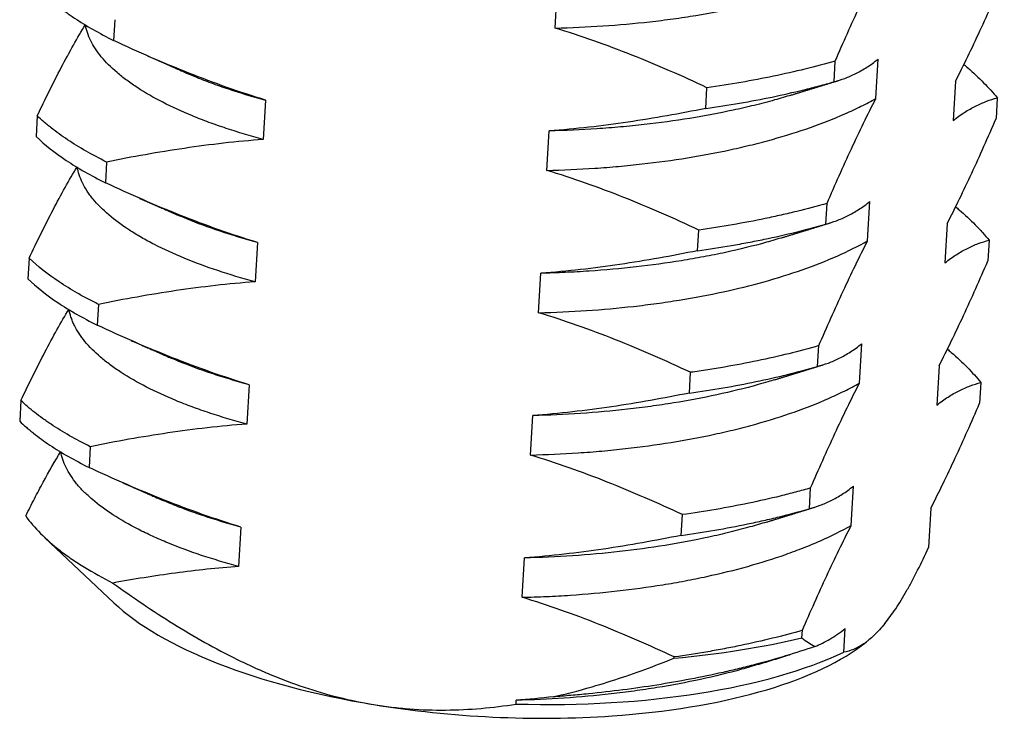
# Model space of a CAD drawing. Header units: millimetres. Extents: x 2665 to 3022, y 1732 to 1985.
# Tile 23 of 35: x 2873 to 2882.57, y 1852.69 to 1859.51. Entities that reach past the tile are written whole.
import ezdxf

# ---------------------------------------------------------------- set-up
doc = ezdxf.new("R2010")
doc.units = ezdxf.units.MM
doc.layers.add('20', color=7, linetype='Continuous', true_color=0xffffff)

msp = doc.modelspace()

# ---------------------------------------------------------------- linework, layer by layer
at = {"layer": '20', "color": 7}
for p, q in [((2878.2054, 1859.43093), (2878.2275, 1859.81371)), ((2873.92606, 1859.51196), (2873.91443, 1859.31049)), ((2880.91718, 1858.90909), (2880.92881, 1859.11055)), ((2881.32373, 1858.74639), (2881.34584, 1859.12917)), ((2882.09743, 1858.91487), (2882.07532, 1858.53209)), ((2879.67052, 1858.64991), (2879.68216, 1858.85137)), ((2875.39119, 1858.73094), (2875.36908, 1858.34816)), ((2882.50398, 1858.75218), (2882.49235, 1858.55072)), ((2873.17239, 1858.57795), (2873.16076, 1858.37649)), ((2878.12553, 1858.04806), (2878.14764, 1858.43084)), ((2873.8462, 1858.12908), (2873.83457, 1857.92762)), ((2880.83731, 1857.52622), (2880.84895, 1857.72768)), ((2881.24387, 1857.36352), (2881.26598, 1857.7463)), ((2882.01756, 1857.532), (2881.99546, 1857.14922)), ((2879.59066, 1857.26704), (2879.6023, 1857.4685)), ((2875.31133, 1857.34807), (2875.28922, 1856.96529)), ((2882.42412, 1857.36931), (2882.41249, 1857.16785)), ((2873.09253, 1857.19508), (2873.0809, 1856.99362)), ((2878.04567, 1856.66519), (2878.06778, 1857.04797)), ((2873.76634, 1856.74621), (2873.7547, 1856.54475)), ((2880.75745, 1856.14335), (2880.76909, 1856.34481)), ((2881.16401, 1855.98065), (2881.18611, 1856.36343)), ((2881.9377, 1856.14913), (2881.9156, 1855.76635)), ((2879.5108, 1855.88417), (2879.52243, 1856.08563)), ((2875.23146, 1855.9652), (2875.20936, 1855.58242)), ((2882.34426, 1855.98644), (2882.33263, 1855.78498)), ((2873.01267, 1855.81221), (2873.00104, 1855.61075)), ((2877.96581, 1855.28232), (2877.98792, 1855.6651)), ((2873.68648, 1855.36334), (2873.67484, 1855.16188)), ((2880.67759, 1854.76048), (2880.68923, 1854.96194)), ((2881.08415, 1854.59778), (2881.10625, 1854.98056)), ((2879.43094, 1854.5013), (2879.44257, 1854.70276)), ((2881.85784, 1854.76626), (2881.83575, 1854.38377)), ((2875.1516, 1854.58233), (2875.1295, 1854.19955)), ((2873.24314, 1854.48155), (2873.91557, 1853.84714)), ((2877.88595, 1853.89945), (2877.90806, 1854.28223)), ((2880.60507, 1853.50472), (2880.60936, 1853.57906)), ((2881.01306, 1853.36692), (2881.02639, 1853.59769)), ((2881.18011, 1853.4276), (2881.22923, 1853.46425)), ((2879.36202, 1853.30801), (2879.36271, 1853.31989)), ((2877.82607, 1852.86258), (2877.82819, 1852.89936))]:
    msp.add_line(p, q, dxfattribs=at)
for centre, major_axis, start_param, end_param in [((2877.58461, 1854.27409), (3.99335, -0.23062), 3.5701193, 4.4436294), ((2877.63785, 1855.19601), (-4.99168, 0.28827), 1.9455379, 2.229332), ((2877.59792, 1854.50457), (-4.24293, 0.24503), 1.6467379, 2.5281319), ((2877.58461, 1854.27409), (3.99335, -0.23062), 5.0332765, 5.8546519), ((2877.58461, 1854.27409), (3.99335, -0.23062), 4.4436294, 5.0332765)]:
    msp.add_ellipse(centre, major_axis=major_axis, ratio=0.3837193, start_param=start_param, end_param=end_param, dxfattribs=at)
for points, knots in [([(2878.2054, 1859.43093), (2878.36151, 1859.43461), (2878.51639, 1859.44154), (2878.82367, 1859.46195), (2878.97609, 1859.47545), (2879.16503, 1859.49666), (2879.20274, 1859.50112), (2879.278, 1859.51048), (2879.31559, 1859.51539), (2879.42742, 1859.53068), (2879.50095, 1859.54166), (2879.71854, 1859.57695), (2879.8596, 1859.60359), (2880.13382, 1859.66293), (2880.26698, 1859.69564), (2880.4284, 1859.74056), (2880.46043, 1859.74974), (2880.52398, 1859.76853), (2880.55555, 1859.77814), (2880.64908, 1859.80748), (2880.70982, 1859.82769), (2880.88728, 1859.89024), (2880.99926, 1859.9345), (2881.21081, 1860.02808), (2881.31037, 1860.07738), (2881.40359, 1860.12926)], [0, 0, 0, 0, 0.125, 0.125, 0.25, 0.25, 0.28125, 0.28125, 0.3125, 0.3125, 0.375, 0.375, 0.5, 0.5, 0.625, 0.625, 0.65625, 0.65625, 0.6875, 0.6875, 0.75, 0.75, 0.875, 0.875, 1, 1, 1, 1]), ([(2880.92881, 1859.11055), (2880.96808, 1859.2012), (2881.00742, 1859.29075), (2881.08626, 1859.46726), (2881.12578, 1859.55423), (2881.24448, 1859.81016), (2881.32386, 1859.97427), (2881.40359, 1860.12926)], [0, 0, 0, 0, 0.25, 0.25, 0.5, 0.5, 1, 1, 1, 1]), ([(2882.09743, 1858.91487), (2882.17716, 1859.06986), (2882.25654, 1859.23398), (2882.37524, 1859.48991), (2882.41476, 1859.57687), (2882.4936, 1859.75338), (2882.53294, 1859.84294), (2882.57221, 1859.93359)], [0, 0, 0, 0, 0.5, 0.5, 0.75, 0.75, 1, 1, 1, 1]), ([(2873.24062, 1859.75936), (2873.28149, 1859.72008), (2873.32631, 1859.6811), (2873.39954, 1859.62313), (2873.43765, 1859.59426), (2873.47806, 1859.5656), (2873.5055, 1859.54653), (2873.51949, 1859.53702), (2873.64716, 1859.45195), (2873.77425, 1859.37966), (2873.91443, 1859.31049)], [0, 0, 0, 0, 0.25, 0.25, 0.375, 0.4375, 0.4375, 0.5, 0.5, 1, 1, 1, 1]), ([(2873.17239, 1858.57795), (2873.21117, 1858.65965), (2873.25001, 1858.73983), (2873.32779, 1858.89661), (2873.36676, 1858.97323), (2873.48364, 1859.19645), (2873.56159, 1859.33648), (2873.63958, 1859.46514)], [0, 0, 0, 0, 0.25, 0.25, 0.5, 0.5, 1, 1, 1, 1]), ([(2875.36908, 1858.34816), (2875.24371, 1858.38175), (2875.1236, 1858.41762), (2874.95138, 1858.47482), (2874.8953, 1858.49445), (2874.81321, 1858.52478), (2874.78618, 1858.53504), (2874.73281, 1858.55584), (2874.70648, 1858.56639), (2874.57736, 1858.61952), (2874.48146, 1858.66358), (2874.30403, 1858.75455), (2874.22249, 1858.80147), (2874.111, 1858.87383), (2874.07565, 1858.89828), (2874.02537, 1858.93546), (2874.00907, 1858.94793), (2873.9774, 1858.97306), (2873.96201, 1858.98573), (2873.88782, 1859.04916), (2873.83704, 1859.10034), (2873.75206, 1859.20346), (2873.71787, 1859.25541), (2873.67904, 1859.33377), (2873.66818, 1859.35997), (2873.65506, 1859.39934), (2873.65121, 1859.41248), (2873.64459, 1859.43879), (2873.64181, 1859.45197), (2873.63958, 1859.46514)], [0, 0, 0, 0, 0.125, 0.125, 0.1875, 0.1875, 0.21875, 0.21875, 0.25, 0.25, 0.375, 0.375, 0.5, 0.5, 0.5625, 0.5625, 0.59375, 0.59375, 0.625, 0.625, 0.75, 0.75, 0.875, 0.875, 0.9375, 0.9375, 0.96875, 0.96875, 1, 1, 1, 1]), ([(2879.68216, 1858.85137), (2879.56181, 1858.90786), (2879.44086, 1858.96271), (2879.19754, 1859.06861), (2879.07517, 1859.11966), (2878.82908, 1859.21721), (2878.70527, 1859.26375), (2878.45633, 1859.35151), (2878.33122, 1859.39272), (2878.2054, 1859.43093)], [0, 0, 0, 0, 0.25, 0.25, 0.5, 0.5, 0.75, 0.75, 1, 1, 1, 1]), ([(2875.39119, 1858.73094), (2875.26536, 1858.76915), (2875.14025, 1858.81035), (2874.89131, 1858.89811), (2874.76751, 1858.94465), (2874.52142, 1859.04221), (2874.39904, 1859.09326), (2874.15572, 1859.19916), (2874.03477, 1859.25401), (2873.91443, 1859.31049)], [0, 0, 0, 0, 0.25, 0.25, 0.5, 0.5, 0.75, 0.75, 1, 1, 1, 1]), ([(2880.92881, 1859.11055), (2880.73672, 1859.05507), (2880.53664, 1859.006), (2880.12107, 1858.91969), (2879.90557, 1858.88246), (2879.68216, 1858.85137)], [0, 0, 0, 0, 0.5, 0.5, 1, 1, 1, 1]), ([(2880.91718, 1858.90909), (2880.95174, 1858.91805), (2880.98655, 1858.92891), (2881.05676, 1858.95508), (2881.09216, 1858.97039), (2881.16356, 1859.00612), (2881.19958, 1859.02656), (2881.27223, 1859.07329), (2881.30887, 1859.09959), (2881.34584, 1859.12917)], [0, 0, 0, 0, 0.25, 0.25, 0.5, 0.5, 0.75, 0.75, 1, 1, 1, 1]), ([(2882.17855, 1859.07694), (2882.19091, 1859.06665), (2882.20312, 1859.05632), (2882.3274, 1858.94936), (2882.42348, 1858.85139), (2882.50398, 1858.75218)], [0, 0, 0, 0, 0.0966828, 0.0966828, 1, 1, 1, 1]), ([(2874.61703, 1858.9964), (2874.64479, 1858.98426), (2874.67309, 1858.97225), (2874.75317, 1858.93926), (2874.80614, 1858.91856), (2874.88825, 1858.88813), (2874.91608, 1858.87808), (2874.97257, 1858.85824), (2875.00112, 1858.84847), (2875.14546, 1858.80041), (2875.26591, 1858.76444), (2875.39119, 1858.73094)], [0, 0, 0, 0, 0.1234315, 0.1234315, 0.3425736, 0.3425736, 0.4521447, 0.4521447, 0.5617157, 0.5617157, 1, 1, 1, 1]), ([(2879.67052, 1858.64991), (2879.89247, 1858.68071), (2880.10741, 1858.71756), (2880.41937, 1858.78228), (2880.52161, 1858.80544), (2880.67228, 1858.84257), (2880.72206, 1858.85535), (2880.82071, 1858.88172), (2880.86933, 1858.89525), (2880.91718, 1858.90909)], [0, 0, 0, 0, 0.5, 0.5, 0.75, 0.75, 0.875, 0.875, 1, 1, 1, 1]), ([(2878.12553, 1858.04806), (2878.28097, 1858.05172), (2878.43633, 1858.05864), (2878.63044, 1858.07156), (2878.6693, 1858.07436), (2878.74655, 1858.08037), (2878.78498, 1858.08358), (2878.89973, 1858.09382), (2878.9755, 1858.10146), (2879.20061, 1858.1268), (2879.34779, 1858.14693), (2879.63639, 1858.19369), (2879.77781, 1858.22031), (2879.95088, 1858.25775), (2879.98536, 1858.26546), (2880.05367, 1858.28124), (2880.08748, 1858.28931), (2880.18788, 1858.31403), (2880.25343, 1858.33121), (2880.44602, 1858.38484), (2880.56901, 1858.4234), (2880.80427, 1858.50619), (2880.91654, 1858.55043), (2881.07669, 1858.62117), (2881.12881, 1858.64555), (2881.22905, 1858.69522), (2881.27731, 1858.72055), (2881.32373, 1858.74639)], [0, 0, 0, 0, 0.125, 0.125, 0.15625, 0.15625, 0.1875, 0.1875, 0.25, 0.25, 0.375, 0.375, 0.5, 0.5, 0.53125, 0.53125, 0.5625, 0.5625, 0.625, 0.625, 0.75, 0.75, 0.875, 0.875, 0.9375, 0.9375, 1, 1, 1, 1]), ([(2880.50186, 1858.77959), (2880.44877, 1858.76321), (2880.39461, 1858.7473), (2880.30704, 1858.72287), (2880.27434, 1858.71401), (2880.20818, 1858.69665), (2880.17486, 1858.68817), (2880.07428, 1858.66337), (2880.00636, 1858.64768), (2879.80005, 1858.60307), (2879.51818, 1858.55018), (2879.22288, 1858.50983), (2879.03401, 1858.48856), (2878.99603, 1858.4845), (2878.91961, 1858.47678), (2878.88119, 1858.47313), (2878.766, 1858.46283), (2878.68906, 1858.45682), (2878.45778, 1858.44135), (2878.303, 1858.43443), (2878.14764, 1858.43084)], [0, 0, 0, 0, 0.0787018, 0.0787018, 0.1247667, 0.1247667, 0.1708316, 0.1708316, 0.2629614, 0.2629614, 0.4472211, 0.6314807, 0.6314807, 0.6775456, 0.6775456, 0.7236105, 0.7236105, 0.8157404, 0.8157404, 1, 1, 1, 1]), ([(2880.84895, 1857.72768), (2880.88822, 1857.81833), (2880.92756, 1857.90788), (2881.0064, 1858.08439), (2881.04592, 1858.17136), (2881.16462, 1858.42729), (2881.244, 1858.5914), (2881.32373, 1858.74639)], [0, 0, 0, 0, 0.25, 0.25, 0.5, 0.5, 1, 1, 1, 1]), ([(2882.07532, 1858.53209), (2882.11229, 1858.56167), (2882.14892, 1858.58797), (2882.22158, 1858.6347), (2882.2576, 1858.65514), (2882.329, 1858.69087), (2882.3644, 1858.70618), (2882.43461, 1858.73235), (2882.46942, 1858.74322), (2882.50398, 1858.75218)], [0, 0, 0, 0, 0.25, 0.25, 0.5, 0.5, 0.75, 0.75, 1, 1, 1, 1]), ([(2879.67052, 1858.64991), (2879.5455, 1858.62469), (2879.42007, 1858.60082), (2879.16823, 1858.55629), (2879.0418, 1858.53563), (2878.66125, 1858.47948), (2878.40572, 1858.44976), (2878.14764, 1858.43084)], [0, 0, 0, 0, 0.25, 0.25, 0.5, 0.5, 1, 1, 1, 1]), ([(2873.8462, 1858.12908), (2873.70562, 1858.19854), (2873.57904, 1858.27086), (2873.41018, 1858.38325), (2873.35742, 1858.42137), (2873.29596, 1858.46986), (2873.28389, 1858.4796), (2873.26021, 1858.49917), (2873.2486, 1858.509), (2873.2146, 1858.53848), (2873.19298, 1858.55819), (2873.17239, 1858.57795)], [0, 0, 0, 0, 0.5, 0.5, 0.75, 0.75, 0.8125, 0.8125, 0.875, 0.875, 1, 1, 1, 1]), ([(2882.01756, 1857.532), (2882.0973, 1857.68699), (2882.17668, 1857.85111), (2882.29538, 1858.10704), (2882.33489, 1858.194), (2882.41374, 1858.37051), (2882.45308, 1858.46007), (2882.49235, 1858.55072)], [0, 0, 0, 0, 0.5, 0.5, 0.75, 0.75, 1, 1, 1, 1]), ([(2873.16076, 1858.37649), (2873.24375, 1858.29674), (2873.34172, 1858.21936), (2873.56642, 1858.06969), (2873.69315, 1857.99739), (2873.83457, 1857.92762)], [0, 0, 0, 0, 0.5, 0.5, 1, 1, 1, 1]), ([(2875.36908, 1858.34816), (2875.111, 1858.32924), (2874.85547, 1858.29951), (2874.47492, 1858.24336), (2874.34849, 1858.22271), (2874.09665, 1858.17818), (2873.97122, 1858.15431), (2873.8462, 1858.12908)], [0, 0, 0, 0, 0.5, 0.5, 0.75, 0.75, 1, 1, 1, 1]), ([(2873.09253, 1857.19508), (2873.13131, 1857.27678), (2873.17014, 1857.35696), (2873.24793, 1857.51374), (2873.2869, 1857.59036), (2873.40377, 1857.81358), (2873.48173, 1857.95361), (2873.55972, 1858.08227)], [0, 0, 0, 0, 0.25, 0.25, 0.5, 0.5, 1, 1, 1, 1]), ([(2875.28922, 1856.96529), (2875.1621, 1856.99935), (2875.04136, 1857.03549), (2874.81217, 1857.11171), (2874.70371, 1857.15181), (2874.49907, 1857.23599), (2874.40289, 1857.28005), (2874.2906, 1857.33762), (2874.26856, 1857.34925), (2874.22554, 1857.3726), (2874.16252, 1857.40784), (2874.10395, 1857.44367), (2873.99264, 1857.51603), (2873.92619, 1857.56522), (2873.80879, 1857.66557), (2873.75782, 1857.71672), (2873.7041, 1857.78187), (2873.69385, 1857.79498), (2873.67446, 1857.82117), (2873.64704, 1857.86045), (2873.62449, 1857.8997), (2873.58581, 1857.97812), (2873.56853, 1858.03028), (2873.55972, 1858.08227)], [0, 0, 0, 0, 0.125, 0.125, 0.25, 0.25, 0.375, 0.375, 0.40625, 0.40625, 0.4375, 0.5, 0.5, 0.625, 0.625, 0.75, 0.75, 0.78125, 0.78125, 0.8125, 0.875, 0.875, 1, 1, 1, 1]), ([(2879.6023, 1857.4685), (2879.48195, 1857.52499), (2879.361, 1857.57984), (2879.11768, 1857.68574), (2878.99531, 1857.73679), (2878.74922, 1857.83434), (2878.62541, 1857.88088), (2878.37647, 1857.96864), (2878.25136, 1858.00985), (2878.12553, 1858.04806)], [0, 0, 0, 0, 0.25, 0.25, 0.5, 0.5, 0.75, 0.75, 1, 1, 1, 1]), ([(2875.31133, 1857.34807), (2875.1855, 1857.38628), (2875.06039, 1857.42748), (2874.81145, 1857.51524), (2874.68765, 1857.56178), (2874.44155, 1857.65934), (2874.31918, 1857.71038), (2874.07586, 1857.81628), (2873.95491, 1857.87114), (2873.83457, 1857.92762)], [0, 0, 0, 0, 0.25, 0.25, 0.5, 0.5, 0.75, 0.75, 1, 1, 1, 1]), ([(2880.84895, 1857.72768), (2880.75409, 1857.70028), (2880.65658, 1857.67425), (2880.5063, 1857.63726), (2880.45554, 1857.62527), (2880.37836, 1857.6078), (2880.35244, 1857.60205), (2880.30043, 1857.59077), (2880.27434, 1857.58523), (2880.03864, 1857.53631), (2879.82329, 1857.49925), (2879.6023, 1857.4685)], [0, 0, 0, 0, 0.25, 0.25, 0.375, 0.375, 0.4375, 0.4375, 0.5, 0.5, 1, 1, 1, 1]), ([(2880.83731, 1857.52622), (2880.87188, 1857.53518), (2880.90669, 1857.54604), (2880.9769, 1857.57221), (2881.0123, 1857.58752), (2881.08369, 1857.62325), (2881.11971, 1857.64369), (2881.19237, 1857.69042), (2881.22901, 1857.71672), (2881.26598, 1857.7463)], [0, 0, 0, 0, 0.25, 0.25, 0.5, 0.5, 0.75, 0.75, 1, 1, 1, 1]), ([(2882.09861, 1857.69413), (2882.11058, 1857.68417), (2882.12239, 1857.67419), (2882.18964, 1857.61637), (2882.24166, 1857.56789), (2882.31425, 1857.49416), (2882.33753, 1857.46941), (2882.38226, 1857.41957), (2882.40373, 1857.39443), (2882.42412, 1857.36931)], [0, 0, 0, 0, 0.0948431, 0.0948431, 0.5474216, 0.5474216, 0.7737108, 0.7737108, 1, 1, 1, 1]), ([(2875.31133, 1857.34807), (2875.18521, 1857.38179), (2875.06495, 1857.41776), (2874.83593, 1857.49401), (2874.72716, 1857.53427), (2874.59459, 1857.5888), (2874.56542, 1857.60117), (2874.53674, 1857.61372)], [0, 0, 0, 0, 0.4370153, 0.4370153, 0.8740306, 0.8740306, 1, 1, 1, 1]), ([(2879.59066, 1857.26704), (2879.70132, 1857.2824), (2879.81075, 1857.29934), (2879.97304, 1857.32722), (2880.02682, 1857.33692), (2880.10702, 1857.35211), (2880.13369, 1857.35728), (2880.18667, 1857.3678), (2880.213, 1857.37316), (2880.44856, 1857.42213), (2880.64784, 1857.47141), (2880.83731, 1857.52622)], [0, 0, 0, 0, 0.25, 0.25, 0.375, 0.375, 0.4375, 0.4375, 0.5, 0.5, 1, 1, 1, 1]), ([(2880.42201, 1857.39673), (2880.36876, 1857.38029), (2880.18865, 1857.32742), (2879.99865, 1857.28047), (2879.79196, 1857.23569), (2879.72182, 1857.22151), (2879.57902, 1857.19464), (2879.507, 1857.18208), (2879.28925, 1857.14691), (2878.9943, 1857.10673), (2878.69032, 1857.07944), (2878.45889, 1857.06387), (2878.38117, 1857.0595), (2878.26371, 1857.05421), (2878.22442, 1857.05265), (2878.14605, 1857.04999), (2878.10689, 1857.04887), (2878.06778, 1857.04797)], [0, 0, 0, 0, 0.0791896, 0.2633517, 0.2633517, 0.3554327, 0.3554327, 0.4475138, 0.4475138, 0.6316759, 0.8158379, 0.8158379, 0.907919, 0.907919, 0.9539595, 0.9539595, 1, 1, 1, 1]), ([(2878.04567, 1856.66519), (2878.20298, 1856.6689), (2878.35846, 1856.67589), (2878.66589, 1856.69637), (2878.81784, 1856.70987), (2879.0431, 1856.73517), (2879.15507, 1856.74908), (2879.26602, 1856.76493), (2879.33976, 1856.77593), (2879.37656, 1856.78166), (2879.55937, 1856.81129), (2879.70102, 1856.83807), (2879.97547, 1856.89751), (2880.10826, 1856.93017), (2880.36497, 1857.00162), (2880.48889, 1857.0404), (2880.72752, 1857.12445), (2880.84006, 1857.16897), (2881.05187, 1857.2627), (2881.15116, 1857.31192), (2881.24387, 1857.36352)], [0, 0, 0, 0, 0.125, 0.125, 0.25, 0.25, 0.3125, 0.34375, 0.34375, 0.375, 0.375, 0.5, 0.5, 0.625, 0.625, 0.75, 0.75, 0.875, 0.875, 1, 1, 1, 1]), ([(2880.76909, 1856.34481), (2880.80835, 1856.43546), (2880.84769, 1856.52501), (2880.92654, 1856.70152), (2880.96606, 1856.78849), (2881.08476, 1857.04442), (2881.16414, 1857.20853), (2881.24387, 1857.36352)], [0, 0, 0, 0, 0.25, 0.25, 0.5, 0.5, 1, 1, 1, 1]), ([(2881.99546, 1857.14922), (2882.03243, 1857.1788), (2882.06906, 1857.2051), (2882.14172, 1857.25183), (2882.17774, 1857.27227), (2882.24913, 1857.308), (2882.28454, 1857.32331), (2882.35475, 1857.34948), (2882.38956, 1857.36035), (2882.42412, 1857.36931)], [0, 0, 0, 0, 0.25, 0.25, 0.5, 0.5, 0.75, 0.75, 1, 1, 1, 1]), ([(2873.76634, 1856.74621), (2873.74863, 1856.75496), (2873.73112, 1856.76377), (2873.69647, 1856.78151), (2873.67933, 1856.79045), (2873.62859, 1856.81739), (2873.53006, 1856.87169), (2873.4402, 1856.92716), (2873.27181, 1857.03951), (2873.1746, 1857.11631), (2873.09253, 1857.19508)], [0, 0, 0, 0, 0.0625, 0.0625, 0.125, 0.125, 0.25, 0.5, 0.5, 1, 1, 1, 1]), ([(2879.59066, 1857.26704), (2879.46564, 1857.24182), (2879.34021, 1857.21795), (2879.08837, 1857.17342), (2878.96194, 1857.15276), (2878.58139, 1857.09661), (2878.32586, 1857.06689), (2878.06778, 1857.04797)], [0, 0, 0, 0, 0.25, 0.25, 0.5, 0.5, 1, 1, 1, 1]), ([(2881.9377, 1856.14913), (2882.01743, 1856.30412), (2882.09682, 1856.46824), (2882.21552, 1856.72417), (2882.25503, 1856.81113), (2882.33388, 1856.98764), (2882.37322, 1857.0772), (2882.41249, 1857.16785)], [0, 0, 0, 0, 0.5, 0.5, 0.75, 0.75, 1, 1, 1, 1]), ([(2873.0809, 1856.99362), (2873.16266, 1856.91506), (2873.25973, 1856.83805), (2873.40053, 1856.74409), (2873.44424, 1856.71608), (2873.49018, 1856.68833), (2873.52131, 1856.66989), (2873.53712, 1856.66069), (2873.61712, 1856.61507), (2873.68434, 1856.57947), (2873.7547, 1856.54475)], [0, 0, 0, 0, 0.5, 0.5, 0.625, 0.6875, 0.6875, 0.75, 0.75, 1, 1, 1, 1]), ([(2875.28922, 1856.96529), (2875.03114, 1856.94637), (2874.77561, 1856.91664), (2874.39506, 1856.86049), (2874.26863, 1856.83983), (2874.01679, 1856.79531), (2873.89136, 1856.77144), (2873.76634, 1856.74621)], [0, 0, 0, 0, 0.5, 0.5, 0.75, 0.75, 1, 1, 1, 1]), ([(2873.01267, 1855.81221), (2873.05145, 1855.89391), (2873.09028, 1855.97409), (2873.16807, 1856.13087), (2873.20703, 1856.20749), (2873.32391, 1856.4307), (2873.40186, 1856.57074), (2873.47986, 1856.69939)], [0, 0, 0, 0, 0.25, 0.25, 0.5, 0.5, 1, 1, 1, 1]), ([(2875.20936, 1855.58242), (2875.08407, 1855.61599), (2874.96359, 1855.65195), (2874.79031, 1855.70953), (2874.73368, 1855.72939), (2874.62425, 1855.76987), (2874.5713, 1855.79054), (2874.41767, 1855.85379), (2874.22667, 1855.94148), (2874.06309, 1856.03552), (2873.96964, 1856.09617), (2873.95139, 1856.1084), (2873.91579, 1856.13304), (2873.89845, 1856.14545), (2873.84809, 1856.18272), (2873.81662, 1856.20773), (2873.72839, 1856.28319), (2873.62719, 1856.38502), (2873.55846, 1856.4891), (2873.52589, 1856.55476), (2873.51989, 1856.56792), (2873.50896, 1856.5943), (2873.50402, 1856.60753), (2873.49086, 1856.64709), (2873.48428, 1856.67331), (2873.47986, 1856.69939)], [0, 0, 0, 0, 0.125, 0.125, 0.1875, 0.1875, 0.25, 0.25, 0.375, 0.5, 0.5, 0.53125, 0.53125, 0.5625, 0.5625, 0.625, 0.625, 0.75, 0.875, 0.875, 0.90625, 0.90625, 0.9375, 0.9375, 1, 1, 1, 1]), ([(2879.52243, 1856.08563), (2879.40209, 1856.14212), (2879.28114, 1856.19697), (2879.03782, 1856.30287), (2878.91545, 1856.35392), (2878.66935, 1856.45147), (2878.54555, 1856.49801), (2878.29661, 1856.58577), (2878.1715, 1856.62698), (2878.04567, 1856.66519)], [0, 0, 0, 0, 0.25, 0.25, 0.5, 0.5, 0.75, 0.75, 1, 1, 1, 1]), ([(2875.23146, 1855.9652), (2875.10564, 1856.00341), (2874.98053, 1856.04461), (2874.73159, 1856.13237), (2874.60778, 1856.17891), (2874.36169, 1856.27646), (2874.23932, 1856.32751), (2873.996, 1856.43341), (2873.87505, 1856.48827), (2873.7547, 1856.54475)], [0, 0, 0, 0, 0.25, 0.25, 0.5, 0.5, 0.75, 0.75, 1, 1, 1, 1]), ([(2880.76909, 1856.34481), (2880.57876, 1856.28984), (2880.37966, 1856.24089), (2880.06789, 1856.17605), (2879.96178, 1856.15586), (2879.79926, 1856.1278), (2879.74452, 1856.11882), (2879.63392, 1856.1016), (2879.57826, 1856.0934), (2879.52243, 1856.08563)], [0, 0, 0, 0, 0.5, 0.5, 0.75, 0.75, 0.875, 0.875, 1, 1, 1, 1]), ([(2880.75745, 1856.14335), (2880.79201, 1856.15231), (2880.82683, 1856.16317), (2880.89704, 1856.18934), (2880.93244, 1856.20465), (2881.00383, 1856.24038), (2881.03985, 1856.26082), (2881.11251, 1856.30755), (2881.14914, 1856.33385), (2881.18611, 1856.36343)], [0, 0, 0, 0, 0.25, 0.25, 0.5, 0.5, 0.75, 0.75, 1, 1, 1, 1]), ([(2882.01878, 1856.31124), (2882.03154, 1856.30062), (2882.04411, 1856.28998), (2882.16774, 1856.18346), (2882.26362, 1856.08581), (2882.34426, 1855.98644)], [0, 0, 0, 0, 0.1001376, 0.1001376, 1, 1, 1, 1]), ([(2875.23146, 1855.9652), (2875.16858, 1855.98201), (2875.10681, 1855.99947), (2875.01586, 1856.02666), (2874.98578, 1856.03591), (2874.92642, 1856.05466), (2874.89717, 1856.06415), (2874.753, 1856.11222), (2874.61363, 1856.16395), (2874.48502, 1856.21854), (2874.45716, 1856.23072)], [0, 0, 0, 0, 0.218998, 0.218998, 0.328497, 0.328497, 0.437996, 0.437996, 0.875992, 1, 1, 1, 1]), ([(2879.5108, 1855.88417), (2879.73479, 1855.91525), (2879.95053, 1855.95235), (2880.36606, 1856.03868), (2880.56585, 1856.08793), (2880.75745, 1856.14335)], [0, 0, 0, 0, 0.5, 0.5, 1, 1, 1, 1]), ([(2877.96581, 1855.28232), (2878.12119, 1855.28598), (2878.27595, 1855.29288), (2878.50717, 1855.30823), (2878.58409, 1855.31419), (2878.69923, 1855.32443), (2878.73762, 1855.32807), (2878.81408, 1855.33576), (2878.85209, 1855.33981), (2879.04104, 1855.36106), (2879.33642, 1855.40151), (2879.61827, 1855.45463), (2879.82454, 1855.49923), (2879.92639, 1855.52272), (2880.02627, 1855.54806), (2880.09242, 1855.56539), (2880.12516, 1855.57423), (2880.2869, 1855.61926), (2880.41034, 1855.658), (2880.64567, 1855.74087), (2880.75756, 1855.78501), (2880.91667, 1855.85531), (2880.99404, 1855.89148), (2881.06808, 1855.9292), (2881.11668, 1855.9547), (2881.14061, 1855.96763), (2881.16401, 1855.98065)], [0, 0, 0, 0, 0.125, 0.125, 0.1875, 0.1875, 0.21875, 0.21875, 0.25, 0.25, 0.375, 0.5, 0.5, 0.5625, 0.59375, 0.59375, 0.625, 0.625, 0.75, 0.75, 0.875, 0.875, 0.9375, 0.96875, 0.96875, 1, 1, 1, 1]), ([(2880.34194, 1856.0138), (2880.3198, 1856.00696), (2880.29746, 1856.00021), (2880.24315, 1855.98413), (2880.21107, 1855.97491), (2880.04941, 1855.92982), (2879.78284, 1855.86414), (2879.50086, 1855.81113), (2879.28353, 1855.776), (2879.21011, 1855.76507), (2879.06128, 1855.74475), (2878.98569, 1855.73535), (2878.7586, 1855.70982), (2878.60604, 1855.69622), (2878.29867, 1855.67565), (2878.14386, 1855.66871), (2877.98792, 1855.6651)], [0, 0, 0, 0, 0.0325254, 0.0325254, 0.0785956, 0.0785956, 0.2628765, 0.4471574, 0.4471574, 0.5392978, 0.5392978, 0.6314382, 0.6314382, 0.8157191, 0.8157191, 1, 1, 1, 1]), ([(2880.68923, 1854.96194), (2880.72849, 1855.05259), (2880.76783, 1855.14214), (2880.84668, 1855.31865), (2880.88619, 1855.40561), (2881.00489, 1855.66155), (2881.08428, 1855.82566), (2881.16401, 1855.98065)], [0, 0, 0, 0, 0.25, 0.25, 0.5, 0.5, 1, 1, 1, 1]), ([(2881.9156, 1855.76635), (2881.95257, 1855.79593), (2881.9892, 1855.82223), (2882.06186, 1855.86896), (2882.09788, 1855.8894), (2882.16927, 1855.92513), (2882.20467, 1855.94044), (2882.27489, 1855.96661), (2882.3097, 1855.97748), (2882.34426, 1855.98644)], [0, 0, 0, 0, 0.25, 0.25, 0.5, 0.5, 0.75, 0.75, 1, 1, 1, 1]), ([(2879.5108, 1855.88417), (2879.38578, 1855.85895), (2879.26034, 1855.83507), (2879.00851, 1855.79055), (2878.88208, 1855.76989), (2878.50153, 1855.71374), (2878.246, 1855.68402), (2877.98792, 1855.6651)], [0, 0, 0, 0, 0.25, 0.25, 0.5, 0.5, 1, 1, 1, 1]), ([(2873.68648, 1855.36334), (2873.54631, 1855.43259), (2873.41938, 1855.50503), (2873.29193, 1855.58991), (2873.27798, 1855.59939), (2873.25052, 1855.61845), (2873.237, 1855.62802), (2873.19727, 1855.65678), (2873.1718, 1855.67603), (2873.09844, 1855.734), (2873.05357, 1855.77295), (2873.01267, 1855.81221)], [0, 0, 0, 0, 0.5, 0.5, 0.5625, 0.5625, 0.625, 0.625, 0.75, 0.75, 1, 1, 1, 1]), ([(2881.85784, 1854.76626), (2881.93757, 1854.92125), (2882.01696, 1855.08537), (2882.13566, 1855.3413), (2882.17517, 1855.42826), (2882.25402, 1855.60477), (2882.29336, 1855.69433), (2882.33263, 1855.78498)], [0, 0, 0, 0, 0.5, 0.5, 0.75, 0.75, 1, 1, 1, 1]), ([(2873.00104, 1855.61075), (2873.02158, 1855.59101), (2873.05392, 1855.56148), (2873.08858, 1855.53208), (2873.11221, 1855.51251), (2873.1243, 1855.50273), (2873.1859, 1855.45403), (2873.23876, 1855.41578), (2873.40783, 1855.30325), (2873.53445, 1855.23115), (2873.67484, 1855.16188)], [0, 0, 0, 0, 0.125, 0.1875, 0.1875, 0.25, 0.25, 0.5, 0.5, 1, 1, 1, 1]), ([(2875.20936, 1855.58242), (2874.95128, 1855.5635), (2874.69575, 1855.53377), (2874.3152, 1855.47762), (2874.18877, 1855.45696), (2873.93693, 1855.41244), (2873.8115, 1855.38857), (2873.68648, 1855.36334)], [0, 0, 0, 0, 0.5, 0.5, 0.75, 0.75, 1, 1, 1, 1]), ([(2873.05968, 1854.69044), (2873.08797, 1854.74723), (2873.1163, 1854.80305), (2873.173, 1854.9125), (2873.20138, 1854.96615), (2873.28651, 1855.12327), (2873.34326, 1855.22293), (2873.4, 1855.31652)], [0, 0, 0, 0, 0.25, 0.25, 0.5, 0.5, 1, 1, 1, 1]), ([(2875.1295, 1854.19955), (2875.00343, 1854.23333), (2874.88318, 1854.26927), (2874.65415, 1854.34536), (2874.54536, 1854.38553), (2874.39094, 1854.44901), (2874.34091, 1854.47072), (2874.24394, 1854.51519), (2874.19741, 1854.53776), (2874.06355, 1854.60641), (2873.98194, 1854.65345), (2873.83367, 1854.74976), (2873.76702, 1854.79903), (2873.67846, 1854.87469), (2873.65085, 1854.9002), (2873.61236, 1854.93891), (2873.60004, 1854.95187), (2873.57651, 1854.97777), (2873.5653, 1854.99074), (2873.51189, 1855.05562), (2873.47774, 1855.10771), (2873.42622, 1855.21205), (2873.40885, 1855.26429), (2873.4, 1855.31652)], [0, 0, 0, 0, 0.125, 0.125, 0.25, 0.25, 0.3125, 0.3125, 0.375, 0.375, 0.5, 0.5, 0.625, 0.625, 0.6875, 0.6875, 0.71875, 0.71875, 0.75, 0.75, 0.875, 0.875, 1, 1, 1, 1]), ([(2879.44257, 1854.70276), (2879.32223, 1854.75925), (2879.20128, 1854.8141), (2878.95796, 1854.92), (2878.83558, 1854.97105), (2878.58949, 1855.0686), (2878.46569, 1855.11514), (2878.21675, 1855.2029), (2878.09164, 1855.2441), (2877.96581, 1855.28232)], [0, 0, 0, 0, 0.25, 0.25, 0.5, 0.5, 0.75, 0.75, 1, 1, 1, 1]), ([(2875.1516, 1854.58233), (2875.02578, 1854.62054), (2874.90067, 1854.66174), (2874.65173, 1854.7495), (2874.52792, 1854.79604), (2874.28183, 1854.89359), (2874.15946, 1854.94464), (2873.91614, 1855.05054), (2873.79519, 1855.1054), (2873.67484, 1855.16188)], [0, 0, 0, 0, 0.25, 0.25, 0.5, 0.5, 0.75, 0.75, 1, 1, 1, 1]), ([(2880.68923, 1854.96194), (2880.64147, 1854.94814), (2880.59299, 1854.93468), (2880.51916, 1854.91499), (2880.49434, 1854.9085), (2880.44447, 1854.89573), (2880.31925, 1854.8643), (2880.19131, 1854.8354), (2879.87914, 1854.77064), (2879.66424, 1854.73361), (2879.44257, 1854.70276)], [0, 0, 0, 0, 0.125, 0.125, 0.1875, 0.1875, 0.25, 0.5, 0.5, 1, 1, 1, 1]), ([(2880.67759, 1854.76048), (2880.71215, 1854.76943), (2880.74696, 1854.7803), (2880.81718, 1854.80647), (2880.85258, 1854.82178), (2880.92397, 1854.85751), (2880.95999, 1854.87795), (2881.03265, 1854.92468), (2881.06928, 1854.95098), (2881.10625, 1854.98056)], [0, 0, 0, 0, 0.25, 0.25, 0.5, 0.5, 0.75, 0.75, 1, 1, 1, 1]), ([(2875.1516, 1854.58233), (2875.02615, 1854.61587), (2874.90605, 1854.65176), (2874.73395, 1854.70904), (2874.64992, 1854.73853), (2874.56896, 1854.76929), (2874.51568, 1854.79009), (2874.48935, 1854.80064), (2874.43447, 1854.82323), (2874.40607, 1854.83528), (2874.37826, 1854.84744)], [0, 0, 0, 0, 0.4385963, 0.4385963, 0.6578944, 0.7675435, 0.7675435, 0.8771925, 0.8771925, 1, 1, 1, 1]), ([(2879.43094, 1854.5013), (2879.65199, 1854.53197), (2879.8671, 1854.56879), (2880.12839, 1854.62301), (2880.18026, 1854.63427), (2880.2575, 1854.65178), (2880.28316, 1854.65772), (2880.33408, 1854.66977), (2880.46051, 1854.70032), (2880.58261, 1854.733), (2880.67759, 1854.76048)], [0, 0, 0, 0, 0.5, 0.5, 0.625, 0.625, 0.6875, 0.6875, 0.75, 1, 1, 1, 1]), ([(2873.05968, 1854.69044), (2873.09997, 1854.63293), (2873.19615, 1854.51918), (2873.32318, 1854.40799), (2873.41245, 1854.33931), (2873.4308, 1854.32561), (2873.4685, 1854.2983), (2873.48788, 1854.28466), (2873.54726, 1854.24406), (2873.58852, 1854.2174), (2873.71718, 1854.13861), (2873.80944, 1854.0877), (2873.90805, 1854.03838)], [0, 0, 0, 0, 0.25, 0.5, 0.5, 0.5625, 0.5625, 0.625, 0.625, 0.75, 0.75, 1, 1, 1, 1]), ([(2880.26217, 1854.63095), (2880.20914, 1854.61458), (2880.15513, 1854.59872), (2880.03601, 1854.56548), (2879.93781, 1854.53967), (2879.83657, 1854.51546), (2879.7684, 1854.49969), (2879.73391, 1854.49197), (2879.56053, 1854.45445), (2879.41894, 1854.4279), (2879.13018, 1854.38128), (2878.98302, 1854.3612), (2878.68312, 1854.32739), (2878.53034, 1854.31366), (2878.21915, 1854.29277), (2878.06358, 1854.28583), (2877.90806, 1854.28223)], [0, 0, 0, 0, 0.0789563, 0.0789563, 0.1710607, 0.2171128, 0.2171128, 0.263165, 0.263165, 0.4473738, 0.4473738, 0.6315825, 0.6315825, 0.8157913, 0.8157913, 1, 1, 1, 1]), ([(2877.88595, 1853.89945), (2877.92505, 1853.90037), (2877.96418, 1853.9015), (2878.04252, 1853.90418), (2878.08177, 1853.90573), (2878.19929, 1853.91102), (2878.27705, 1853.91535), (2878.50855, 1853.93081), (2878.81257, 1853.95793), (2879.10745, 1853.9982), (2879.32512, 1854.03346), (2879.39709, 1854.04606), (2879.50416, 1854.06626), (2879.53959, 1854.07319), (2879.60976, 1854.0874), (2879.64453, 1854.09469), (2879.81684, 1854.13202), (2880.08261, 1854.19747), (2880.32894, 1854.27461), (2880.50627, 1854.33703), (2880.56415, 1854.35859), (2880.64907, 1854.3921), (2880.67706, 1854.40347), (2880.73207, 1854.42646), (2880.75913, 1854.4381), (2880.89221, 1854.49697), (2880.99162, 1854.54628), (2881.08415, 1854.59778)], [0, 0, 0, 0, 0.03125, 0.03125, 0.0625, 0.0625, 0.125, 0.125, 0.25, 0.375, 0.375, 0.4375, 0.4375, 0.46875, 0.46875, 0.5, 0.5, 0.625, 0.75, 0.75, 0.8125, 0.8125, 0.84375, 0.84375, 0.875, 0.875, 1, 1, 1, 1]), ([(2880.60936, 1853.57906), (2880.64863, 1853.66971), (2880.68797, 1853.75927), (2880.76682, 1853.93578), (2880.80633, 1854.02274), (2880.92503, 1854.27867), (2881.00442, 1854.44279), (2881.08415, 1854.59778)], [0, 0, 0, 0, 0.25, 0.25, 0.5, 0.5, 1, 1, 1, 1]), ([(2879.43094, 1854.5013), (2879.30592, 1854.47607), (2879.18048, 1854.4522), (2878.92865, 1854.40768), (2878.80222, 1854.38702), (2878.42166, 1854.33087), (2878.16614, 1854.30115), (2877.90806, 1854.28223)], [0, 0, 0, 0, 0.25, 0.25, 0.5, 0.5, 1, 1, 1, 1]), ([(2881.4111, 1853.64487), (2881.44589, 1853.68787), (2881.48092, 1853.73591), (2881.55145, 1853.84186), (2881.59582, 1853.91425), (2881.64054, 1853.99399), (2881.65846, 1854.02646), (2881.66743, 1854.043), (2881.69429, 1854.09325), (2881.71212, 1854.12765), (2881.76542, 1854.23334), (2881.8007, 1854.30713), (2881.83575, 1854.38377)], [0, 0, 0, 0, 0.25, 0.25, 0.5, 0.5625, 0.5625, 0.625, 0.625, 0.75, 0.75, 1, 1, 1, 1]), ([(2875.1295, 1854.19955), (2874.92313, 1854.18442), (2874.71839, 1854.16237), (2874.31144, 1854.10765), (2874.10912, 1854.07499), (2873.90805, 1854.03838)], [0, 0, 0, 0, 0.5, 0.5, 1, 1, 1, 1]), ([(2873.90805, 1854.03838), (2874.09965, 1853.89948), (2874.29492, 1853.76661), (2874.69566, 1853.51758), (2874.9011, 1853.40141), (2875.16681, 1853.2708), (2875.22043, 1853.2454), (2875.32852, 1853.19626), (2875.49121, 1853.12538), (2875.6556, 1853.06338), (2875.98687, 1852.95227), (2876.21103, 1852.89549), (2876.43892, 1852.85802)], [0, 0, 0, 0, 0.25, 0.25, 0.5, 0.5, 0.5625, 0.5625, 0.625, 0.75, 0.75, 1, 1, 1, 1]), ([(2879.36271, 1853.31989), (2879.24237, 1853.37638), (2879.12142, 1853.43123), (2878.8781, 1853.53713), (2878.75572, 1853.58818), (2878.50963, 1853.68573), (2878.38583, 1853.73227), (2878.13689, 1853.82003), (2878.01178, 1853.86123), (2877.88595, 1853.89945)], [0, 0, 0, 0, 0.25, 0.25, 0.5, 0.5, 0.75, 0.75, 1, 1, 1, 1]), ([(2880.60936, 1853.57906), (2880.41986, 1853.52434), (2880.22072, 1853.4753), (2879.95947, 1853.42098), (2879.9066, 1853.41046), (2879.82635, 1853.39522), (2879.79945, 1853.39023), (2879.74556, 1853.38047), (2879.61045, 1853.35659), (2879.47347, 1853.3353), (2879.36271, 1853.31989)], [0, 0, 0, 0, 0.5, 0.5, 0.625, 0.625, 0.6875, 0.6875, 0.75, 1, 1, 1, 1]), ([(2880.73127, 1853.42184), (2880.77932, 1853.44137), (2880.8279, 1853.46517), (2880.92628, 1853.52318), (2880.97602, 1853.55739), (2881.02639, 1853.59769)], [0, 0, 0, 0, 0.5, 0.5, 1, 1, 1, 1]), ([(2881.4111, 1853.64487), (2881.37631, 1853.60187), (2881.34176, 1853.56391), (2881.29029, 1853.51451), (2881.27319, 1853.4993), (2881.24763, 1853.47835), (2881.23914, 1853.47168), (2881.22226, 1853.45902), (2881.14671, 1853.405), (2881.0748, 1853.3767), (2881.01306, 1853.36692)], [0, 0, 0, 0, 0.25, 0.25, 0.375, 0.375, 0.4375, 0.4375, 0.5, 1, 1, 1, 1]), ([(2880.73127, 1853.42184), (2880.5461, 1853.358), (2880.35209, 1853.29941), (2880.09816, 1853.23276), (2880.0468, 1853.21976), (2879.96889, 1853.20077), (2879.94275, 1853.19452), (2879.89037, 1853.18223), (2879.86412, 1853.1762), (2879.73256, 1853.14653), (2879.62636, 1853.12448), (2879.30487, 1853.06309), (2879.08674, 1853.02848), (2878.75371, 1852.98559), (2878.64172, 1852.97281), (2878.50049, 1852.95876), (2878.47218, 1852.95604), (2878.41543, 1852.95081), (2878.38698, 1852.94829), (2878.30178, 1852.94105), (2878.24512, 1852.93665), (2878.18859, 1852.93267)], [0, 0, 0, 0, 0.25, 0.25, 0.3125, 0.3125, 0.34375, 0.34375, 0.375, 0.375, 0.5, 0.5, 0.75, 0.75, 0.875, 0.875, 0.90625, 0.90625, 0.9375, 0.9375, 1, 1, 1, 1]), ([(2878.18859, 1852.93267), (2878.39258, 1852.97901), (2878.59141, 1853.03528), (2878.98174, 1853.16197), (2879.17322, 1853.23241), (2879.36202, 1853.30801)], [0, 0, 0, 0, 0.5, 0.5, 1, 1, 1, 1]), ([(2880.18324, 1853.24837), (2880.12931, 1853.23172), (2880.07457, 1853.21564), (2879.89052, 1853.16432), (2879.75769, 1853.13155), (2879.48336, 1853.07214), (2879.34185, 1853.0455), (2879.15938, 1853.01601), (2879.12255, 1853.0103), (2879.04866, 1852.9993), (2879.01161, 1852.99402), (2878.90013, 1852.97882), (2878.82539, 1852.96954), (2878.59989, 1852.94419), (2878.44789, 1852.9306), (2878.14056, 1852.90999), (2877.98523, 1852.90299), (2877.82819, 1852.89936)], [0, 0, 0, 0, 0.0796137, 0.0796137, 0.2636909, 0.2636909, 0.4477682, 0.4477682, 0.4937875, 0.4937875, 0.5398068, 0.5398068, 0.6318455, 0.6318455, 0.8159227, 0.8159227, 1, 1, 1, 1]), ([(2876.43892, 1852.85802), (2876.49738, 1852.8484), (2876.55608, 1852.84005), (2876.64451, 1852.82945), (2876.67403, 1852.82624), (2876.73288, 1852.82049), (2876.87973, 1852.80776), (2877.02525, 1852.8031), (2877.37217, 1852.80606), (2877.60035, 1852.82686), (2877.82607, 1852.86258)], [0, 0, 0, 0, 0.125, 0.125, 0.1875, 0.1875, 0.25, 0.5, 0.5, 1, 1, 1, 1])]:
    msp.add_open_spline(points, degree=3, knots=knots, dxfattribs=at)
for points, degree in [([(2874.24428, 1859.16065), (2874.42933, 1859.0792), (2874.62035, 1858.99494)], 2), ([(2880.49859, 1858.77859), (2880.72485, 1858.8486), (2880.96404, 1858.92238)], 2), ([(2874.16442, 1857.77778), (2874.34947, 1857.69633), (2874.5405, 1857.61207)], 2), ([(2880.41874, 1857.39572), (2880.645, 1857.46573), (2880.88418, 1857.53951)], 2), ([(2874.08456, 1856.39491), (2874.26961, 1856.31346), (2874.46064, 1856.2292)], 2), ([(2880.33885, 1856.01284), (2880.56512, 1856.08286), (2880.80432, 1856.15664)], 2), ([(2874.0047, 1855.01204), (2874.18975, 1854.93059), (2874.38078, 1854.84632)], 2), ([(2880.25902, 1854.62998), (2880.48527, 1854.69999), (2880.72446, 1854.77377)], 2), ([(2880.60507, 1853.50472), (2880.64625, 1853.4725), (2880.68824, 1853.44445), (2880.73127, 1853.42184)], 3), ([(2880.18032, 1853.24747), (2880.3322, 1853.29446), (2880.48683, 1853.34221)], 2), ([(2878.18859, 1852.93267), (2878.06897, 1852.91941), (2877.94886, 1852.9082), (2877.82819, 1852.89936)], 3)]:
    msp.add_open_spline(points, degree=degree, dxfattribs=at)

doc.saveas('drawing.dxf')
